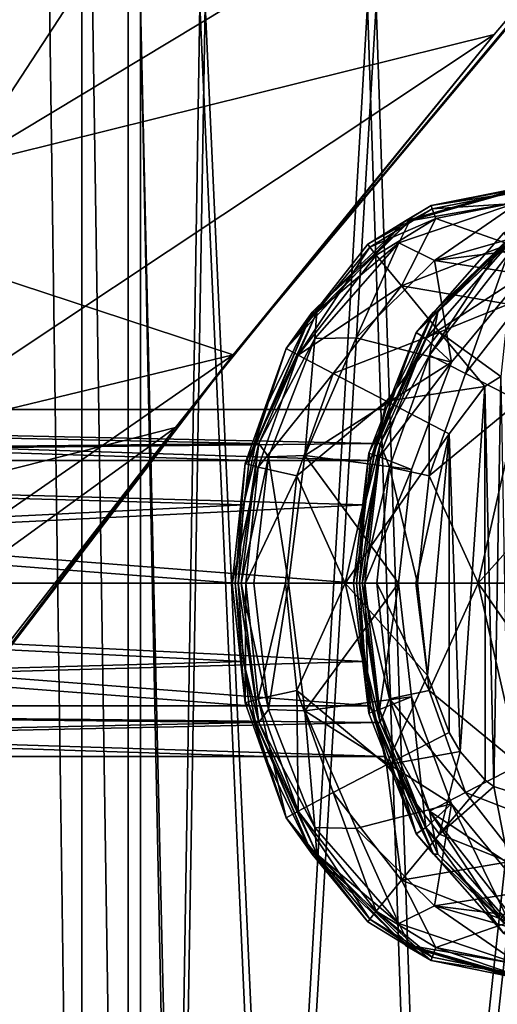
# Model space of a CAD drawing. Header units: metres. Extents: x 0 to 808, y -804 to 0.
# Tile 17 of 106: x 116 to 137, y -669 to -627. Entities that reach past the tile are written whole.
import ezdxf

# ---------------------------------------------------------------- set-up
doc = ezdxf.new("R2010")
doc.units = ezdxf.units.M

msp = doc.modelspace()

# ---------------------------------------------------------------- linework, layer by layer
at = {"layer": 'top'}
for points in [[(68.205917, -622.39209, 664.009766), (125.118622, -641.142212, 664.00946), (153.885727, -606.785461, 664.00946)], [(125.118622, -641.142212, 662.00946), (153.885727, -606.785461, 662.00946), (125.118622, -641.142212, 664.00946)], [(153.885727, -606.785461, 662.00946), (153.885727, -606.785461, 664.00946), (125.118622, -641.142212, 664.00946)], [(153.885727, -606.785461, 662.00946), (125.118622, -641.142212, 662.00946), (150.5457, -610.617188, 628.134583)], [(124.259315, -616.376892, 518.881958), (150.5457, -610.617188, 628.134583), (113.39991, -632.996216, 530.953369)], [(150.5457, -610.617188, 628.134583), (136.397217, -627.29718, 628.134583), (113.39991, -632.996216, 530.953369)], [(125.118622, -641.142212, 662.00946), (136.397217, -627.29718, 628.134583), (150.5457, -610.617188, 628.134583)], [(113.39991, -632.996216, 530.953369), (82.903275, -639.716919, 411.269318), (124.259315, -616.376892, 518.881958)], [(82.903275, -639.716919, 411.269318), (89.626076, -625.98822, 393.497437), (124.259315, -616.376892, 518.881958)], [(87.910515, -650.11853, 664.009521), (125.118622, -641.142212, 664.00946), (68.205917, -622.39209, 664.009766)], [(113.39991, -632.996216, 530.953369), (136.397217, -627.29718, 628.134583), (103.518494, -649.13324, 543.650635)], [(136.397217, -627.29718, 628.134583), (122.616959, -644.282654, 628.134583), (103.518494, -649.13324, 543.650635)], [(136.397217, -627.29718, 628.134583), (125.118622, -641.142212, 662.00946), (122.616959, -644.282654, 628.134583)], [(87.910515, -650.11853, 664.009521), (88.207954, -666.740356, 664.009521), (125.118622, -641.142212, 664.00946)], [(88.207954, -666.740356, 664.009521), (97.91954, -676.753174, 664.00946), (125.118622, -641.142212, 664.00946)], [(97.91954, -676.753174, 662.00946), (125.118622, -641.142212, 662.00946), (97.91954, -676.753174, 664.00946)], [(125.118622, -641.142212, 662.00946), (125.118622, -641.142212, 664.00946), (97.91954, -676.753174, 664.00946)], [(125.118622, -641.142212, 662.00946), (97.91954, -676.753174, 662.00946), (122.616959, -644.282654, 628.134583)], [(103.518494, -649.13324, 543.650635), (122.616959, -644.282654, 628.134583), (94.491257, -664.702576, 556.889282)], [(122.616959, -644.282654, 628.134583), (109.211479, -661.565369, 628.134583), (94.491257, -664.702576, 556.889282)], [(122.616959, -644.282654, 628.134583), (97.91954, -676.753174, 662.00946), (109.211479, -661.565369, 628.134583)]]:
    msp.add_3dface(points, dxfattribs=at)
at = {"layer": 'top0123410'}
for points in [[(137.268021, -634.00769, 1402.384766), (132.566223, -635.341187, 1402.425781), (137.460007, -634.00769, 1424.383911)], [(132.566223, -635.341187, 1402.425781), (132.758057, -635.341187, 1424.424927), (137.460007, -634.00769, 1424.383911)], [(133.680237, -634.688171, 1380.415161), (132.566223, -635.341187, 1402.425781), (137.268021, -634.00769, 1402.384766)], [(137.460007, -634.00769, 1424.383911), (132.758057, -635.341187, 1424.424927), (137.484695, -634.524414, 1427.21228)], [(137.076035, -634.00769, 1380.38562), (137.062454, -634.160583, 1378.828979), (133.680237, -634.688171, 1380.415161)], [(137.076035, -634.00769, 1380.38562), (133.680237, -634.688171, 1380.415161), (137.268021, -634.00769, 1402.384766)], [(137.062454, -634.160583, 1378.828979), (133.719757, -634.831787, 1378.857788), (133.680237, -634.688171, 1380.415161)], [(137.062454, -634.160583, 1378.828979), (137.049377, -634.613831, 1377.330933), (133.719757, -634.831787, 1378.857788)], [(132.758057, -635.341187, 1424.424927), (132.272568, -636.294128, 1427.257813), (137.484695, -634.524414, 1427.21228)], [(137.484695, -634.524414, 1427.21228), (132.272568, -636.294128, 1427.257813), (133.823441, -637.062012, 1429.707275)], [(133.823441, -637.062012, 1429.707275), (137.50618, -636.00769, 1429.675171), (137.484695, -634.524414, 1427.21228)], [(133.680237, -634.688171, 1380.415161), (133.719757, -634.831787, 1378.857788), (130.937378, -636.360596, 1380.439087)], [(133.680237, -634.688171, 1380.415161), (130.937378, -636.360596, 1380.439087), (132.566223, -635.341187, 1402.425781)], [(133.719757, -634.831787, 1378.857788), (131.020279, -636.479248, 1378.881348), (130.937378, -636.360596, 1380.439087)], [(133.719757, -634.831787, 1378.857788), (133.87883, -635.250854, 1377.358887), (131.020279, -636.479248, 1378.881348)], [(137.049377, -634.613831, 1377.330933), (133.87883, -635.250854, 1377.358887), (133.719757, -634.831787, 1378.857788)], [(137.049377, -634.613831, 1377.330933), (137.026672, -636.35083, 1374.728882), (133.87883, -635.250854, 1377.358887)], [(130.937378, -636.360596, 1380.439087), (127.412704, -640.867676, 1380.469849), (132.566223, -635.341187, 1402.425781)], [(132.566223, -635.341187, 1402.425781), (127.412704, -640.867676, 1380.469849), (128.532883, -639.292114, 1402.460938)], [(132.566223, -635.341187, 1402.425781), (128.532883, -639.292114, 1402.460938), (132.758057, -635.341187, 1424.424927)], [(128.532883, -639.292114, 1402.460938), (128.725174, -639.291687, 1424.460083), (132.758057, -635.341187, 1424.424927)], [(132.758057, -635.341187, 1424.424927), (128.725174, -639.291687, 1424.460083), (132.272568, -636.294128, 1427.257813)], [(133.87883, -635.250854, 1377.358887), (131.297363, -636.827271, 1377.381348), (131.020279, -636.479248, 1378.881348)], [(133.87883, -635.250854, 1377.358887), (132.387115, -638.161499, 1374.769409), (131.297363, -636.827271, 1377.381348)], [(137.026672, -636.35083, 1374.728882), (132.387115, -638.161499, 1374.769409), (133.87883, -635.250854, 1377.358887)], [(136.811325, -635.865295, 1980.410767), (133.02951, -640.173096, 1980.443726), (137.802139, -635.341187, 2002.402954)], [(133.02951, -640.173096, 1980.443726), (133.768814, -639.292114, 2002.43811), (137.802139, -635.341187, 2002.402954)], [(137.802139, -635.341187, 2002.402954), (133.768814, -639.292114, 2002.43811), (137.993973, -635.341187, 2024.4021)], [(133.768814, -639.292114, 2002.43811), (133.96109, -639.291687, 2024.437256), (137.993973, -635.341187, 2024.4021)], [(137.993973, -635.341187, 2024.4021), (133.96109, -639.291687, 2024.437256), (136.667328, -636.479248, 2025.970703)], [(136.811325, -635.865295, 1980.410767), (137.075165, -636.294128, 1977.579712), (133.02951, -640.173096, 1980.443726)], [(128.725174, -639.291687, 1424.460083), (128.645981, -640.437683, 1427.289429), (132.272568, -636.294128, 1427.257813)], [(132.272568, -636.294128, 1427.257813), (128.645981, -640.437683, 1427.289429), (130.435806, -640.400452, 1429.736938)], [(132.272568, -636.294128, 1427.257813), (130.435806, -640.400452, 1429.736938), (133.823441, -637.062012, 1429.707275)], [(137.075165, -636.294128, 1977.579712), (133.448578, -640.437683, 1977.61145), (133.02951, -640.173096, 1980.443726)], [(137.075165, -636.294128, 1977.579712), (137.690613, -637.669739, 1975.111328), (133.448578, -640.437683, 1977.61145)], [(137.50618, -636.00769, 1429.675171), (133.823441, -637.062012, 1429.707275), (142.265793, -636.00769, 1975.071411)], [(133.823441, -637.062012, 1429.707275), (137.690613, -637.669739, 1975.111328), (142.265793, -636.00769, 1975.071411)], [(130.937378, -636.360596, 1380.439087), (131.020279, -636.479248, 1378.881348), (127.412704, -640.867676, 1380.469849)], [(131.020279, -636.479248, 1378.881348), (127.922691, -641.148865, 1377.410889), (127.412704, -640.867676, 1380.469849)], [(131.020279, -636.479248, 1378.881348), (131.297363, -636.827271, 1377.381348), (127.922691, -641.148865, 1377.410889)], [(137.026672, -636.35083, 1374.728882), (137.01152, -638.952942, 1372.992065), (132.387115, -638.161499, 1374.769409)], [(136.667328, -636.479248, 2025.970703), (133.96109, -639.291687, 2024.437256), (133.595886, -641.148865, 2027.494995)], [(136.667328, -636.479248, 2025.970703), (133.595886, -641.148865, 2027.494995), (136.970566, -636.827271, 2027.465576)], [(131.297363, -636.827271, 1377.381348), (132.387115, -638.161499, 1374.769409), (127.922691, -641.148865, 1377.410889)], [(133.823441, -637.062012, 1429.707275), (130.435806, -640.400452, 1429.736938), (134.551758, -641.463013, 1975.138794)], [(133.595886, -641.148865, 2027.494995), (135.160309, -641.94928, 2030.083862), (136.970566, -636.827271, 2027.465576)], [(137.690613, -637.669739, 1975.111328), (133.823441, -637.062012, 1429.707275), (134.551758, -641.463013, 1975.138794)], [(135.160309, -641.94928, 2030.083862), (138.105728, -638.161499, 2030.058228), (136.970566, -636.827271, 2027.465576)], [(137.690613, -637.669739, 1975.111328), (134.551758, -641.463013, 1975.138794), (133.448578, -640.437683, 1977.61145)], [(127.922691, -641.148865, 1377.410889), (132.387115, -638.161499, 1374.769409), (129.441681, -641.94928, 1374.795166)], [(132.387115, -638.161499, 1374.769409), (134.038589, -640.1604, 1373.017822), (129.441681, -641.94928, 1374.795166)], [(137.01152, -638.952942, 1372.992065), (134.038589, -640.1604, 1373.017822), (132.387115, -638.161499, 1374.769409)], [(138.105728, -638.161499, 2030.058228), (135.160309, -641.94928, 2030.083862), (137.485138, -643.148438, 2031.800781)], [(136.684723, -642.074585, 1372.388672), (134.038589, -640.1604, 1373.017822), (137.01152, -638.952942, 1372.992065)], [(127.412704, -640.867676, 1380.469849), (125.811661, -645.703064, 1397.182495), (128.532883, -639.292114, 1402.460938)], [(128.532883, -639.292114, 1402.460938), (125.811661, -645.703064, 1397.182495), (126.480629, -643.50769, 1402.478882)], [(126.075562, -644.976379, 1406.940552), (128.725174, -639.291687, 1424.460083), (128.532883, -639.292114, 1402.460938)], [(128.725174, -639.291687, 1424.460083), (126.075562, -644.976379, 1406.940552), (126.228775, -644.975891, 1424.481934)], [(126.480629, -643.50769, 1402.478882), (126.075562, -644.976379, 1406.940552), (128.532883, -639.292114, 1402.460938)], [(128.725174, -639.291687, 1424.460083), (126.228775, -644.975891, 1424.481934), (128.645981, -640.437683, 1427.289429)], [(133.768814, -639.292114, 2002.43811), (133.02951, -640.173096, 1980.443726), (131.047577, -645.703064, 1997.159668)], [(131.047577, -645.703064, 1997.159668), (131.716553, -643.50769, 2002.456055), (133.768814, -639.292114, 2002.43811)], [(131.311478, -644.976379, 2006.917725), (133.96109, -639.291687, 2024.437256), (133.768814, -639.292114, 2002.43811)], [(133.96109, -639.291687, 2024.437256), (131.311478, -644.976379, 2006.917725), (131.464691, -644.975891, 2024.459106)], [(131.716553, -643.50769, 2002.456055), (131.311478, -644.976379, 2006.917725), (133.768814, -639.292114, 2002.43811)], [(133.96109, -639.291687, 2024.437256), (131.464691, -644.975891, 2024.459106), (133.595886, -641.148865, 2027.494995)], [(126.228775, -644.975891, 1424.481934), (126.641068, -645.550415, 1427.306885), (128.645981, -640.437683, 1427.289429)], [(128.645981, -640.437683, 1427.289429), (126.641068, -645.550415, 1427.306885), (128.208206, -645.488098, 1429.756348)], [(134.551758, -641.463013, 1975.138794), (130.435806, -640.400452, 1429.736938), (128.208206, -645.488098, 1429.756348)], [(128.645981, -640.437683, 1427.289429), (128.208206, -645.488098, 1429.756348), (130.435806, -640.400452, 1429.736938)], [(129.441681, -641.94928, 1374.795166), (134.038589, -640.1604, 1373.017822), (131.736206, -643.148438, 1373.037964)], [(133.02951, -640.173096, 1980.443726), (133.448578, -640.437683, 1977.61145), (130.975128, -645.392334, 1980.46167)], [(133.02951, -640.173096, 1980.443726), (130.975128, -645.392334, 1980.46167), (131.047577, -645.703064, 1997.159668)], [(133.448578, -640.437683, 1977.61145), (131.443649, -645.550415, 1977.628906), (130.975128, -645.392334, 1980.46167)], [(133.448578, -640.437683, 1977.61145), (134.551758, -641.463013, 1975.138794), (131.443649, -645.550415, 1977.628906)], [(134.038589, -640.1604, 1373.017822), (135.989304, -642.506104, 1372.394775), (131.736206, -643.148438, 1373.037964)], [(136.684723, -642.074585, 1372.388672), (135.989304, -642.506104, 1372.394775), (134.038589, -640.1604, 1373.017822)], [(127.412704, -640.867676, 1380.469849), (127.922691, -641.148865, 1377.410889), (125.635559, -645.838074, 1380.485352)], [(127.412704, -640.867676, 1380.469849), (125.635559, -645.838074, 1380.485352), (125.811661, -645.703064, 1397.182495)], [(127.922691, -641.148865, 1377.410889), (126.19416, -645.998535, 1377.425903), (125.635559, -645.838074, 1380.485352)], [(126.19416, -645.998535, 1377.425903), (127.922691, -641.148865, 1377.410889), (129.441681, -641.94928, 1374.795166)], [(133.595886, -641.148865, 2027.494995), (131.464691, -644.975891, 2024.459106), (131.867355, -645.998535, 2027.510132)], [(133.586349, -646.372498, 2030.097656), (133.595886, -641.148865, 2027.494995), (131.867355, -645.998535, 2027.510132)], [(135.160309, -641.94928, 2030.083862), (133.595886, -641.148865, 2027.494995), (133.586349, -646.372498, 2030.097656)], [(128.208206, -645.488098, 1429.756348), (132.818405, -646.091614, 1975.153809), (134.551758, -641.463013, 1975.138794)], [(134.551758, -641.463013, 1975.138794), (132.818405, -646.091614, 1975.153809), (131.443649, -645.550415, 1977.628906)], [(127.867729, -646.372498, 1374.808838), (126.19416, -645.998535, 1377.425903), (129.441681, -641.94928, 1374.795166)], [(127.867729, -646.372498, 1374.808838), (129.441681, -641.94928, 1374.795166), (131.736206, -643.148438, 1373.037964)], [(137.485138, -643.148438, 2031.800781), (135.160309, -641.94928, 2030.083862), (133.586349, -646.372498, 2030.097656)], [(136.684723, -642.074585, 1372.388672), (136.388824, -659.795532, 1372.391235), (135.989304, -642.506104, 1372.394775)], [(136.684723, -642.074585, 1372.388672), (137.006226, -660.00769, 1372.385864), (136.388824, -659.795532, 1372.391235)], [(131.736206, -643.148438, 1373.037964), (135.989304, -642.506104, 1372.394775), (134.445358, -644.54895, 1372.408203)], [(135.989304, -642.506104, 1372.394775), (134.927551, -658.286011, 1372.404053), (134.445358, -644.54895, 1372.408203)], [(135.989304, -642.506104, 1372.394775), (136.003677, -659.521179, 1372.394653), (134.927551, -658.286011, 1372.404053)], [(136.388824, -659.795532, 1372.391235), (136.003677, -659.521179, 1372.394653), (135.989304, -642.506104, 1372.394775)], [(125.811661, -645.703064, 1397.182495), (57.224792, -645.704346, 1397.779785), (57.271072, -643.50769, 1403.082886)], [(126.480629, -643.50769, 1402.478882), (57.271072, -643.50769, 1403.082886), (126.075562, -644.976379, 1406.940552)], [(57.271072, -643.50769, 1403.082886), (57.317352, -645.704346, 1408.385986), (126.075562, -644.976379, 1406.940552)], [(126.480629, -643.50769, 1402.478882), (125.811661, -645.703064, 1397.182495), (57.271072, -643.50769, 1403.082886)], [(131.047577, -645.703064, 1997.159668), (62.460712, -645.704346, 1997.756958), (62.506992, -643.50769, 2003.060059)], [(131.716553, -643.50769, 2002.456055), (62.506992, -643.50769, 2003.060059), (131.311478, -644.976379, 2006.917725)], [(62.506992, -643.50769, 2003.060059), (62.553272, -645.704346, 2008.363159), (131.311478, -644.976379, 2006.917725)], [(131.716553, -643.50769, 2002.456055), (131.047577, -645.703064, 1997.159668), (62.506992, -643.50769, 2003.060059)], [(129.957321, -651.00769, 1373.053467), (127.867729, -646.372498, 1374.808838), (131.736206, -643.148438, 1373.037964)], [(131.736206, -643.148438, 1373.037964), (134.445358, -644.54895, 1372.408203), (129.957321, -651.00769, 1373.053467)], [(133.586349, -646.372498, 2030.097656), (135.706253, -651.00769, 2031.816284), (137.485138, -643.148438, 2031.800781)], [(135.706253, -651.00769, 2031.816284), (139.269363, -647.017395, 2032.391235), (137.485138, -643.148438, 2031.800781)], [(134.445358, -644.54895, 1372.408203), (133.006378, -651.00769, 1372.420776), (129.957321, -651.00769, 1373.053467)], [(133.509857, -654.997925, 1372.416382), (133.006378, -651.00769, 1372.420776), (134.445358, -644.54895, 1372.408203)], [(134.445358, -644.54895, 1372.408203), (134.445343, -657.46637, 1372.408203), (133.509857, -654.997925, 1372.416382)], [(134.927551, -658.286011, 1372.404053), (134.445343, -657.46637, 1372.408203), (134.445358, -644.54895, 1372.408203)], [(126.075562, -644.976379, 1406.940552), (57.317352, -645.704346, 1408.385986), (125.564003, -647.616821, 1409.176758)], [(131.311478, -644.976379, 2006.917725), (62.553272, -645.704346, 2008.363159), (130.799927, -647.616821, 2009.153931)], [(126.228775, -644.975891, 1424.481934), (125.564003, -647.616821, 1409.176758), (125.333931, -651.00769, 1409.989136)], [(125.333931, -651.00769, 1409.989136), (125.460464, -651.00769, 1424.488647), (126.228775, -644.975891, 1424.481934)], [(126.228775, -644.975891, 1424.481934), (125.460464, -651.00769, 1424.488647), (126.641068, -645.550415, 1427.306885)], [(126.075562, -644.976379, 1406.940552), (125.564003, -647.616821, 1409.176758), (126.228775, -644.975891, 1424.481934)], [(131.464691, -644.975891, 2024.459106), (130.799927, -647.616821, 2009.153931), (130.569855, -651.00769, 2009.966309)], [(130.569855, -651.00769, 2009.966309), (130.696381, -651.00769, 2024.465698), (131.464691, -644.975891, 2024.459106)], [(131.464691, -644.975891, 2024.459106), (130.696381, -651.00769, 2024.465698), (131.867355, -645.998535, 2027.510132)], [(131.311478, -644.976379, 2006.917725), (130.799927, -647.616821, 2009.153931), (131.464691, -644.975891, 2024.459106)], [(125.460464, -651.00769, 1424.488647), (126.001854, -651.00824, 1427.3125), (126.641068, -645.550415, 1427.306885)], [(126.641068, -645.550415, 1427.306885), (126.001854, -651.00824, 1427.3125), (127.506516, -651.008423, 1429.762451)], [(126.641068, -645.550415, 1427.306885), (127.506516, -651.008423, 1429.762451), (128.208206, -645.488098, 1429.756348)], [(127.506516, -651.008423, 1429.762451), (132.266113, -651.008301, 1975.158691), (128.208206, -645.488098, 1429.756348)], [(132.266113, -651.008301, 1975.158691), (132.818405, -646.091614, 1975.153809), (128.208206, -645.488098, 1429.756348)], [(130.975128, -645.392334, 1980.46167), (131.443649, -645.550415, 1977.628906), (130.312424, -651.00824, 1980.467407)], [(130.975128, -645.392334, 1980.46167), (130.312424, -651.00824, 1980.467407), (130.43895, -651.00769, 1994.966919)], [(131.443649, -645.550415, 1977.628906), (130.804443, -651.00824, 1977.634521), (130.312424, -651.00824, 1980.467407)], [(131.047577, -645.703064, 1997.159668), (130.975128, -645.392334, 1980.46167), (130.43895, -651.00769, 1994.966919)], [(131.443649, -645.550415, 1977.628906), (132.818405, -646.091614, 1975.153809), (130.804443, -651.00824, 1977.634521)], [(125.203033, -651.00769, 1394.989746), (57.205624, -651.00769, 1395.58313), (57.224792, -645.704346, 1397.779785)], [(125.811661, -645.703064, 1397.182495), (125.203033, -651.00769, 1394.989746), (57.224792, -645.704346, 1397.779785)], [(57.317352, -645.704346, 1408.385986), (57.336521, -651.00769, 1410.58252), (125.564003, -647.616821, 1409.176758)], [(130.43895, -651.00769, 1994.966919), (62.441544, -651.00769, 1995.560303), (62.460712, -645.704346, 1997.756958)], [(131.047577, -645.703064, 1997.159668), (130.43895, -651.00769, 1994.966919), (62.460712, -645.704346, 1997.756958)], [(62.553272, -645.704346, 2008.363159), (62.572441, -651.00769, 2010.559692), (130.799927, -647.616821, 2009.153931)], [(125.635559, -645.838074, 1380.485352), (126.19416, -645.998535, 1377.425903), (125.0765, -651.00769, 1380.490234)], [(125.635559, -645.838074, 1380.485352), (125.0765, -651.00769, 1380.490234), (125.203033, -651.00769, 1394.989746)], [(126.19416, -645.998535, 1377.425903), (125.655884, -651.00769, 1377.430664), (125.0765, -651.00769, 1380.490234)], [(125.635559, -645.838074, 1380.485352), (125.203033, -651.00769, 1394.989746), (125.811661, -645.703064, 1397.182495)], [(125.655884, -651.00769, 1377.430664), (126.19416, -645.998535, 1377.425903), (127.867729, -646.372498, 1374.808838)], [(131.867355, -645.998535, 2027.510132), (130.696381, -651.00769, 2024.465698), (131.329086, -651.00769, 2027.514771)], [(132.818405, -646.091614, 1975.153809), (132.266113, -651.008301, 1975.158691), (130.804443, -651.00824, 1977.634521)], [(133.088806, -651.00769, 2030.101929), (131.867355, -645.998535, 2027.510132), (131.329086, -651.00769, 2027.514771)], [(131.867355, -645.998535, 2027.510132), (133.088806, -651.00769, 2030.101929), (133.586349, -646.372498, 2030.097656)], [(127.370193, -651.00769, 1374.813232), (125.655884, -651.00769, 1377.430664), (127.867729, -646.372498, 1374.808838)], [(127.370193, -651.00769, 1374.813232), (127.867729, -646.372498, 1374.808838), (129.957321, -651.00769, 1373.053467)], [(133.088806, -651.00769, 2030.101929), (135.706253, -651.00769, 2031.816284), (133.586349, -646.372498, 2030.097656)], [(138.7659, -651.00769, 2032.39563), (139.269363, -647.017395, 2032.391235), (135.706253, -651.00769, 2031.816284)], [(125.564003, -647.616821, 1409.176758), (57.336521, -651.00769, 1410.58252), (125.333931, -651.00769, 1409.989136)], [(130.799927, -647.616821, 2009.153931), (62.572441, -651.00769, 2010.559692), (130.569855, -651.00769, 2009.966309)], [(125.203033, -651.00769, 1394.989746), (125.811653, -656.312195, 1397.182495), (57.205624, -651.00769, 1395.58313)], [(125.811653, -656.312195, 1397.182495), (57.224792, -656.310974, 1397.779785), (57.205624, -651.00769, 1395.58313)], [(57.336521, -651.00769, 1410.58252), (57.317352, -656.310974, 1408.385986), (125.563972, -654.398499, 1409.176758)], [(57.336521, -651.00769, 1410.58252), (125.563972, -654.398499, 1409.176758), (125.333931, -651.00769, 1409.989136)], [(130.43895, -651.00769, 1994.966919), (131.047577, -656.312195, 1997.159668), (62.441544, -651.00769, 1995.560303)], [(131.047577, -656.312195, 1997.159668), (62.460712, -656.310974, 1997.756958), (62.441544, -651.00769, 1995.560303)], [(62.572441, -651.00769, 2010.559692), (62.553272, -656.310974, 2008.363159), (130.799896, -654.398499, 2009.153931)], [(62.572441, -651.00769, 2010.559692), (130.799896, -654.398499, 2009.153931), (130.569855, -651.00769, 2009.966309)], [(125.0765, -651.00769, 1380.490234), (125.655884, -651.00769, 1377.430664), (125.635559, -656.177246, 1380.485352)], [(125.0765, -651.00769, 1380.490234), (125.635559, -656.177246, 1380.485352), (125.203033, -651.00769, 1394.989746)], [(125.203033, -651.00769, 1394.989746), (125.635559, -656.177246, 1380.485352), (125.811653, -656.312195, 1397.182495)], [(125.563972, -654.398499, 1409.176758), (126.228775, -657.03949, 1424.481934), (125.333931, -651.00769, 1409.989136)], [(126.228775, -657.03949, 1424.481934), (125.460464, -651.00769, 1424.488647), (125.333931, -651.00769, 1409.989136)], [(126.001854, -651.00824, 1427.3125), (125.460464, -651.00769, 1424.488647), (126.64135, -656.466064, 1427.306885)], [(125.460464, -651.00769, 1424.488647), (126.228775, -657.03949, 1424.481934), (126.64135, -656.466064, 1427.306885)], [(125.655884, -651.00769, 1377.430664), (126.19416, -656.016785, 1377.425903), (125.635559, -656.177246, 1380.485352)], [(125.655884, -651.00769, 1377.430664), (127.370193, -651.00769, 1374.813232), (126.19416, -656.016785, 1377.425903)], [(126.001854, -651.00824, 1427.3125), (126.64135, -656.466064, 1427.306885), (127.506516, -651.008423, 1429.762451)], [(126.19416, -656.016785, 1377.425903), (127.370193, -651.00769, 1374.813232), (127.867729, -655.642822, 1374.808838)], [(127.506516, -651.008423, 1429.762451), (126.64135, -656.466064, 1427.306885), (128.208572, -656.528992, 1429.756348)], [(127.867729, -655.642822, 1374.808838), (127.370193, -651.00769, 1374.813232), (129.957321, -651.00769, 1373.053467)], [(127.506516, -651.008423, 1429.762451), (128.208572, -656.528992, 1429.756348), (132.266113, -651.008301, 1975.158691)], [(129.957321, -651.00769, 1373.053467), (131.736206, -658.866882, 1373.037964), (127.867729, -655.642822, 1374.808838)], [(128.208572, -656.528992, 1429.756348), (132.818588, -655.924805, 1975.153809), (132.266113, -651.008301, 1975.158691)], [(129.957321, -651.00769, 1373.053467), (133.006378, -651.00769, 1372.420776), (133.509857, -654.997925, 1372.416382)], [(129.957321, -651.00769, 1373.053467), (133.509857, -654.997925, 1372.416382), (131.736206, -658.866882, 1373.037964)], [(130.43895, -651.00769, 1994.966919), (130.312424, -651.00824, 1980.467407), (130.975433, -656.624207, 1980.46167)], [(130.312424, -651.00824, 1980.467407), (130.804443, -651.00824, 1977.634521), (130.975433, -656.624207, 1980.46167)], [(130.43895, -651.00769, 1994.966919), (130.975433, -656.624207, 1980.46167), (131.047577, -656.312195, 1997.159668)], [(130.799896, -654.398499, 2009.153931), (131.464691, -657.03949, 2024.459106), (130.569855, -651.00769, 2009.966309)], [(131.464691, -657.03949, 2024.459106), (130.696381, -651.00769, 2024.465698), (130.569855, -651.00769, 2009.966309)], [(130.696381, -651.00769, 2024.465698), (131.867355, -656.016785, 2027.510132), (131.329086, -651.00769, 2027.514771)], [(130.696381, -651.00769, 2024.465698), (131.464691, -657.03949, 2024.459106), (131.867355, -656.016785, 2027.510132)], [(130.804443, -651.00824, 1977.634521), (131.443939, -656.466064, 1977.628906), (130.975433, -656.624207, 1980.46167)], [(130.804443, -651.00824, 1977.634521), (132.266113, -651.008301, 1975.158691), (131.443939, -656.466064, 1977.628906)], [(131.329086, -651.00769, 2027.514771), (131.867355, -656.016785, 2027.510132), (133.586349, -655.642822, 2030.097656)], [(133.586349, -655.642822, 2030.097656), (133.088806, -651.00769, 2030.101929), (131.329086, -651.00769, 2027.514771)], [(132.266113, -651.008301, 1975.158691), (132.818588, -655.924805, 1975.153809), (131.443939, -656.466064, 1977.628906)], [(135.706253, -651.00769, 2031.816284), (133.088806, -651.00769, 2030.101929), (133.586349, -655.642822, 2030.097656)], [(137.485138, -658.866882, 2031.800781), (135.706253, -651.00769, 2031.816284), (133.586349, -655.642822, 2030.097656)], [(140.204865, -657.46637, 2032.383057), (135.706253, -651.00769, 2031.816284), (137.485138, -658.866882, 2031.800781)], [(140.204865, -657.46637, 2032.383057), (138.7659, -651.00769, 2032.39563), (135.706253, -651.00769, 2031.816284)], [(57.317352, -656.310974, 1408.385986), (126.075562, -657.038879, 1406.940552), (125.563972, -654.398499, 1409.176758)], [(62.553272, -656.310974, 2008.363159), (131.311478, -657.038879, 2006.917725), (130.799896, -654.398499, 2009.153931)], [(125.563972, -654.398499, 1409.176758), (126.075562, -657.038879, 1406.940552), (126.228775, -657.03949, 1424.481934)], [(130.799896, -654.398499, 2009.153931), (131.311478, -657.038879, 2006.917725), (131.464691, -657.03949, 2024.459106)], [(133.509857, -654.997925, 1372.416382), (134.445343, -657.46637, 1372.408203), (131.736206, -658.866882, 1373.037964)], [(127.922691, -660.866455, 1377.410889), (126.19416, -656.016785, 1377.425903), (127.867729, -655.642822, 1374.808838)], [(131.736206, -658.866882, 1373.037964), (129.441681, -660.06604, 1374.795166), (127.867729, -655.642822, 1374.808838)], [(127.867729, -655.642822, 1374.808838), (129.441681, -660.06604, 1374.795166), (127.922691, -660.866455, 1377.410889)], [(131.867355, -656.016785, 2027.510132), (135.160309, -660.06604, 2030.083862), (133.586349, -655.642822, 2030.097656)], [(133.586349, -655.642822, 2030.097656), (135.160309, -660.06604, 2030.083862), (137.485138, -658.866882, 2031.800781)], [(125.811653, -656.312195, 1397.182495), (126.480629, -658.50769, 1402.478882), (57.224792, -656.310974, 1397.779785)], [(126.480629, -658.50769, 1402.478882), (57.271072, -658.50769, 1403.082886), (57.224792, -656.310974, 1397.779785)], [(57.317352, -656.310974, 1408.385986), (57.271072, -658.50769, 1403.082886), (126.075562, -657.038879, 1406.940552)], [(131.047577, -656.312195, 1997.159668), (131.716553, -658.50769, 2002.456055), (62.460712, -656.310974, 1997.756958)], [(131.716553, -658.50769, 2002.456055), (62.506992, -658.50769, 2003.060059), (62.460712, -656.310974, 1997.756958)], [(62.553272, -656.310974, 2008.363159), (62.506992, -658.50769, 2003.060059), (131.311478, -657.038879, 2006.917725)], [(125.635559, -656.177246, 1380.485352), (126.19416, -656.016785, 1377.425903), (127.412712, -661.147705, 1380.469849)], [(125.635559, -656.177246, 1380.485352), (127.412712, -661.147705, 1380.469849), (125.811653, -656.312195, 1397.182495)], [(125.811653, -656.312195, 1397.182495), (127.412712, -661.147705, 1380.469849), (128.532883, -662.723206, 1402.460938)], [(128.532883, -662.723206, 1402.460938), (126.480629, -658.50769, 1402.478882), (125.811653, -656.312195, 1397.182495)], [(126.19416, -656.016785, 1377.425903), (127.922691, -660.866455, 1377.410889), (127.412712, -661.147705, 1380.469849)], [(132.818588, -655.924805, 1975.153809), (128.208572, -656.528992, 1429.756348), (134.552231, -660.553406, 1975.138672)], [(130.975433, -656.624207, 1980.46167), (133.030136, -661.843323, 1980.443726), (131.047577, -656.312195, 1997.159668)], [(131.047577, -656.312195, 1997.159668), (133.030136, -661.843323, 1980.443726), (133.768799, -662.723206, 2002.43811)], [(133.768799, -662.723206, 2002.43811), (131.716553, -658.50769, 2002.456055), (131.047577, -656.312195, 1997.159668)], [(131.443939, -656.466064, 1977.628906), (132.818588, -655.924805, 1975.153809), (133.449173, -661.578674, 1977.61145)], [(131.464691, -657.03949, 2024.459106), (133.595886, -660.866455, 2027.494995), (131.867355, -656.016785, 2027.510132)], [(131.867355, -656.016785, 2027.510132), (133.595886, -660.866455, 2027.494995), (135.160309, -660.06604, 2030.083862)], [(132.818588, -655.924805, 1975.153809), (134.552231, -660.553406, 1975.138672), (133.449173, -661.578674, 1977.61145)], [(126.64135, -656.466064, 1427.306885), (126.228775, -657.03949, 1424.481934), (128.646591, -661.578674, 1427.289429)], [(126.64135, -656.466064, 1427.306885), (128.646591, -661.578674, 1427.289429), (128.208572, -656.528992, 1429.756348)], [(128.208572, -656.528992, 1429.756348), (130.43663, -661.61615, 1429.736938), (134.552231, -660.553406, 1975.138672)], [(128.208572, -656.528992, 1429.756348), (128.646591, -661.578674, 1427.289429), (130.43663, -661.61615, 1429.736938)], [(130.975433, -656.624207, 1980.46167), (131.443939, -656.466064, 1977.628906), (133.030136, -661.843323, 1980.443726)], [(131.443939, -656.466064, 1977.628906), (133.449173, -661.578674, 1977.61145), (133.030136, -661.843323, 1980.443726)], [(57.271072, -658.50769, 1403.082886), (126.480629, -658.50769, 1402.478882), (126.075562, -657.038879, 1406.940552)], [(62.506992, -658.50769, 2003.060059), (131.716553, -658.50769, 2002.456055), (131.311478, -657.038879, 2006.917725)], [(126.075562, -657.038879, 1406.940552), (128.725174, -662.723694, 1424.460083), (126.228775, -657.03949, 1424.481934)], [(126.480629, -658.50769, 1402.478882), (128.532883, -662.723206, 1402.460938), (126.075562, -657.038879, 1406.940552)], [(128.532883, -662.723206, 1402.460938), (128.725174, -662.723694, 1424.460083), (126.075562, -657.038879, 1406.940552)], [(126.228775, -657.03949, 1424.481934), (128.725174, -662.723694, 1424.460083), (128.646591, -661.578674, 1427.289429)], [(131.311478, -657.038879, 2006.917725), (133.96109, -662.723694, 2024.437256), (131.464691, -657.03949, 2024.459106)], [(131.716553, -658.50769, 2002.456055), (133.768799, -662.723206, 2002.43811), (131.311478, -657.038879, 2006.917725)], [(133.768799, -662.723206, 2002.43811), (133.96109, -662.723694, 2024.437256), (131.311478, -657.038879, 2006.917725)], [(131.464691, -657.03949, 2024.459106), (133.96109, -662.723694, 2024.437256), (133.595886, -660.866455, 2027.494995)], [(131.736206, -658.866882, 1373.037964), (134.445343, -657.46637, 1372.408203), (134.927551, -658.286011, 1372.404053)], [(131.736206, -658.866882, 1373.037964), (134.927551, -658.286011, 1372.404053), (134.038589, -661.854919, 1373.017822)], [(134.927551, -658.286011, 1372.404053), (136.003677, -659.521179, 1372.394653), (134.038589, -661.854919, 1373.017822)], [(132.387115, -663.853821, 1374.769409), (129.441681, -660.06604, 1374.795166), (131.736206, -658.866882, 1373.037964)], [(131.736206, -658.866882, 1373.037964), (134.038589, -661.854919, 1373.017822), (132.387115, -663.853821, 1374.769409)], [(135.160309, -660.06604, 2030.083862), (139.787537, -661.854919, 2031.78064), (137.485138, -658.866882, 2031.800781)], [(134.038589, -661.854919, 1373.017822), (136.003677, -659.521179, 1372.394653), (136.388824, -659.795532, 1372.391235)], [(129.441681, -660.06604, 1374.795166), (131.297379, -665.18811, 1377.381348), (127.922691, -660.866455, 1377.410889)], [(131.297379, -665.18811, 1377.381348), (129.441681, -660.06604, 1374.795166), (132.387115, -663.853821, 1374.769409)], [(133.595886, -660.866455, 2027.494995), (138.105743, -663.853821, 2030.058228), (135.160309, -660.06604, 2030.083862)], [(137.01152, -663.062378, 1372.992065), (134.038589, -661.854919, 1373.017822), (136.388824, -659.795532, 1372.391235)], [(135.160309, -660.06604, 2030.083862), (138.105743, -663.853821, 2030.058228), (139.787537, -661.854919, 2031.78064)], [(137.006226, -660.00769, 1372.385864), (137.01152, -663.062378, 1372.992065), (136.388824, -659.795532, 1372.391235)], [(134.552231, -660.553406, 1975.138672), (130.43663, -661.61615, 1429.736938), (133.824631, -664.954041, 1429.707275)], [(133.449173, -661.578674, 1977.61145), (134.552231, -660.553406, 1975.138672), (137.076141, -665.721924, 1977.579712)], [(133.824631, -664.954041, 1429.707275), (137.691483, -664.346191, 1975.111328), (134.552231, -660.553406, 1975.138672)], [(134.552231, -660.553406, 1975.138672), (137.691483, -664.346191, 1975.111328), (137.076141, -665.721924, 1977.579712)], [(127.412712, -661.147705, 1380.469849), (127.922691, -660.866455, 1377.410889), (131.020294, -665.536133, 1378.881348)], [(127.922691, -660.866455, 1377.410889), (131.297379, -665.18811, 1377.381348), (131.020294, -665.536133, 1378.881348)], [(133.96109, -662.723694, 2024.437256), (136.667358, -665.536133, 2025.970703), (133.595886, -660.866455, 2027.494995)], [(133.595886, -660.866455, 2027.494995), (136.667358, -665.536133, 2025.970703), (136.970566, -665.18811, 2027.465576)], [(133.595886, -660.866455, 2027.494995), (136.970566, -665.18811, 2027.465576), (138.105743, -663.853821, 2030.058228)], [(131.020294, -665.536133, 1378.881348), (130.937393, -665.654724, 1380.439087), (127.412712, -661.147705, 1380.469849)], [(127.412712, -661.147705, 1380.469849), (130.937393, -665.654724, 1380.439087), (128.532883, -662.723206, 1402.460938)], [(128.646591, -661.578674, 1427.289429), (132.27356, -665.721924, 1427.257813), (130.43663, -661.61615, 1429.736938)], [(128.646591, -661.578674, 1427.289429), (128.725174, -662.723694, 1424.460083), (132.27356, -665.721924, 1427.257813)], [(130.43663, -661.61615, 1429.736938), (132.27356, -665.721924, 1427.257813), (133.824631, -664.954041, 1429.707275)], [(133.030136, -661.843323, 1980.443726), (133.449173, -661.578674, 1977.61145), (136.812378, -666.150757, 1980.410767)], [(133.030136, -661.843323, 1980.443726), (136.812378, -666.150757, 1980.410767), (133.768799, -662.723206, 2002.43811)], [(133.449173, -661.578674, 1977.61145), (137.076141, -665.721924, 1977.579712), (136.812378, -666.150757, 1980.410767)], [(134.038589, -661.854919, 1373.017822), (137.01152, -663.062378, 1372.992065), (132.387115, -663.853821, 1374.769409)], [(128.532883, -662.723206, 1402.460938), (132.566254, -666.674133, 1402.425781), (128.725174, -662.723694, 1424.460083)], [(128.532883, -662.723206, 1402.460938), (130.937393, -665.654724, 1380.439087), (133.680283, -667.327148, 1380.415161)], [(128.532883, -662.723206, 1402.460938), (133.680283, -667.327148, 1380.415161), (132.566254, -666.674133, 1402.425781)], [(132.566254, -666.674133, 1402.425781), (132.758057, -666.674133, 1424.424927), (128.725174, -662.723694, 1424.460083)], [(128.725174, -662.723694, 1424.460083), (132.758057, -666.674133, 1424.424927), (132.27356, -665.721924, 1427.257813)], [(137.01152, -663.062378, 1372.992065), (137.026672, -665.66449, 1374.728882), (132.387115, -663.853821, 1374.769409)], [(133.768799, -662.723206, 2002.43811), (137.80217, -666.674133, 2002.402954), (133.96109, -662.723694, 2024.437256)], [(133.768799, -662.723206, 2002.43811), (136.812378, -666.150757, 1980.410767), (137.80217, -666.674133, 2002.402954)], [(137.80217, -666.674133, 2002.402954), (137.993973, -666.674133, 2024.4021), (133.96109, -662.723694, 2024.437256)], [(133.96109, -662.723694, 2024.437256), (137.993973, -666.674133, 2024.4021), (136.667358, -665.536133, 2025.970703)], [(133.878845, -666.764465, 1377.358887), (131.297379, -665.18811, 1377.381348), (132.387115, -663.853821, 1374.769409)], [(132.387115, -663.853821, 1374.769409), (137.026672, -665.66449, 1374.728882), (133.878845, -666.764465, 1377.358887)], [(142.265793, -666.00769, 1975.071411), (137.691483, -664.346191, 1975.111328), (133.824631, -664.954041, 1429.707275)], [(131.020294, -665.536133, 1378.881348), (131.297379, -665.18811, 1377.381348), (133.719803, -667.183594, 1378.857788)], [(131.297379, -665.18811, 1377.381348), (133.878845, -666.764465, 1377.358887), (133.719803, -667.183594, 1378.857788)], [(132.27356, -665.721924, 1427.257813), (137.484695, -667.490967, 1427.21228), (133.824631, -664.954041, 1429.707275)], [(137.50618, -666.00769, 1429.675171), (142.265793, -666.00769, 1975.071411), (133.824631, -664.954041, 1429.707275)], [(133.824631, -664.954041, 1429.707275), (137.484695, -667.490967, 1427.21228), (137.50618, -666.00769, 1429.675171)], [(133.680283, -667.327148, 1380.415161), (130.937393, -665.654724, 1380.439087), (131.020294, -665.536133, 1378.881348)], [(133.719803, -667.183594, 1378.857788), (133.680283, -667.327148, 1380.415161), (131.020294, -665.536133, 1378.881348)], [(137.026672, -665.66449, 1374.728882), (137.049377, -667.401489, 1377.330933), (133.878845, -666.764465, 1377.358887)], [(132.27356, -665.721924, 1427.257813), (132.758057, -666.674133, 1424.424927), (137.484695, -667.490967, 1427.21228)], [(132.566254, -666.674133, 1402.425781), (137.268021, -668.00769, 1402.384766), (132.758057, -666.674133, 1424.424927)], [(133.680283, -667.327148, 1380.415161), (137.076035, -668.00769, 1380.38562), (132.566254, -666.674133, 1402.425781)], [(132.566254, -666.674133, 1402.425781), (137.076035, -668.00769, 1380.38562), (137.268021, -668.00769, 1402.384766)], [(137.268021, -668.00769, 1402.384766), (137.460007, -668.00769, 1424.383911), (132.758057, -666.674133, 1424.424927)], [(132.758057, -666.674133, 1424.424927), (137.460007, -668.00769, 1424.383911), (137.484695, -667.490967, 1427.21228)], [(133.719803, -667.183594, 1378.857788), (133.878845, -666.764465, 1377.358887), (137.062454, -667.854736, 1378.828979)], [(133.878845, -666.764465, 1377.358887), (137.049377, -667.401489, 1377.330933), (137.062454, -667.854736, 1378.828979)], [(133.680283, -667.327148, 1380.415161), (133.719803, -667.183594, 1378.857788), (137.062454, -667.854736, 1378.828979)], [(137.076035, -668.00769, 1380.38562), (133.680283, -667.327148, 1380.415161), (137.062454, -667.854736, 1378.828979)]]:
    msp.add_3dface(points, dxfattribs=at)
at = {"layer": 'top0123415'}
for points in [[(213.83963, -670.892883, 1988.638184), (216.751785, -666.581909, 1984.93042), (134.91217, -696.406006, 1865.817383)], [(134.91217, -696.406006, 1865.817383), (216.751785, -666.581909, 1984.93042), (137.235626, -693.103394, 1863.620483)]]:
    msp.add_3dface(points, dxfattribs=at)
at = {"layer": 'top0123420'}
for points in [[(121.10894, -696.510193, 1842.590332), (122.716476, -696.510193, 1850.22644), (121.10894, -626.00769, 1842.590332)], [(122.716476, -696.510193, 1850.22644), (123.899422, -626.00769, 1852.559937), (121.10894, -626.00769, 1842.590332)], [(121.10894, -696.510193, 1842.590332), (121.10894, -626.00769, 1842.590332), (122.546188, -696.510193, 1834.920166)], [(121.10894, -626.00769, 1842.590332), (123.677109, -626.00769, 1832.561157), (122.546188, -696.510193, 1834.920166)], [(122.546188, -696.510193, 1834.920166), (123.677109, -626.00769, 1832.561157), (126.809273, -696.510193, 1828.383911)], [(122.716476, -696.510193, 1850.22644), (127.123726, -696.510193, 1856.666382), (123.899422, -626.00769, 1852.559937)], [(123.677109, -626.00769, 1832.561157), (130.915787, -626.00769, 1825.159668), (126.809273, -696.510193, 1828.383911)], [(127.123726, -696.510193, 1856.666382), (131.300842, -626.00769, 1859.798584), (123.899422, -626.00769, 1852.559937)], [(126.809273, -696.510193, 1828.383911), (130.915787, -626.00769, 1825.159668), (133.24913, -696.510193, 1823.976563)], [(127.123726, -696.510193, 1856.666382), (133.659943, -696.510193, 1860.929443), (131.300842, -626.00769, 1859.798584)], [(130.915787, -626.00769, 1825.159668), (140.885391, -626.00769, 1822.369263), (133.24913, -696.510193, 1823.976563)], [(133.659943, -696.510193, 1860.929443), (141.330017, -626.00769, 1862.366699), (131.300842, -626.00769, 1859.798584)], [(133.24913, -696.510193, 1823.976563), (140.885391, -626.00769, 1822.369263), (140.885391, -696.510193, 1822.369263)], [(133.659943, -696.510193, 1860.929443), (141.330032, -696.510193, 1862.366699), (141.330017, -626.00769, 1862.366699)]]:
    msp.add_3dface(points, dxfattribs=at)
at = {"layer": 'top0123458'}
for points in [[(110.62793, -77.358109, 115.091583), (120.582596, -76.835205, 114.917824), (120.582596, -727.197693, 114.917824)], [(120.582596, -727.197693, 114.917824), (120.582596, -76.835205, 114.917824), (602.851624, -402.016144, 106.499786)], [(110.62793, -726.674744, 115.091583), (110.62793, -77.358109, 115.091583), (120.582596, -727.197693, 114.917824)], [(109.508316, -79.025558, 118.111588), (118.575203, -725.486145, 117.953323), (118.575211, -78.546761, 117.953323)], [(118.575203, -725.486145, 117.953323), (605.043579, -402.016144, 109.461983), (118.575211, -78.546761, 117.953323)], [(109.508316, -725.007324, 118.111588), (118.575203, -725.486145, 117.953323), (109.508316, -79.025558, 118.111588)], [(606.131226, -413.87265, 109.443001), (605.043579, -402.016144, 109.461983), (118.575203, -725.486145, 117.953323)], [(602.851624, -402.016144, 106.499786), (603.975037, -414.262024, 106.480179), (120.582596, -727.197693, 114.917824)], [(609.617432, -425.999451, 109.382149), (606.131226, -413.87265, 109.443001), (118.575203, -725.486145, 117.953323)], [(603.975037, -414.262024, 106.480179), (607.575745, -426.787109, 106.417328), (120.582596, -727.197693, 114.917824)], [(118.575203, -725.486145, 117.953323), (614.846802, -436.389954, 109.290871), (609.617432, -425.999451, 109.382149)], [(607.575745, -426.787109, 106.417328), (612.976318, -437.518005, 106.323059), (120.582596, -727.197693, 114.917824)], [(624.124634, -448.088928, 109.128922), (614.846802, -436.389954, 109.290871), (118.575203, -725.486145, 117.953323)], [(612.976318, -437.518005, 106.323059), (622.559387, -449.602051, 106.155792), (120.582596, -727.197693, 114.917824)], [(682.522278, -719.802856, 108.109589), (624.124634, -448.088928, 109.128922), (118.575203, -725.486145, 117.953323)], [(120.582596, -727.197693, 114.917824), (622.559387, -449.602051, 106.155792), (680.857727, -721.551392, 105.138191)]]:
    msp.add_3dface(points, dxfattribs=at)

doc.saveas('drawing.dxf')
